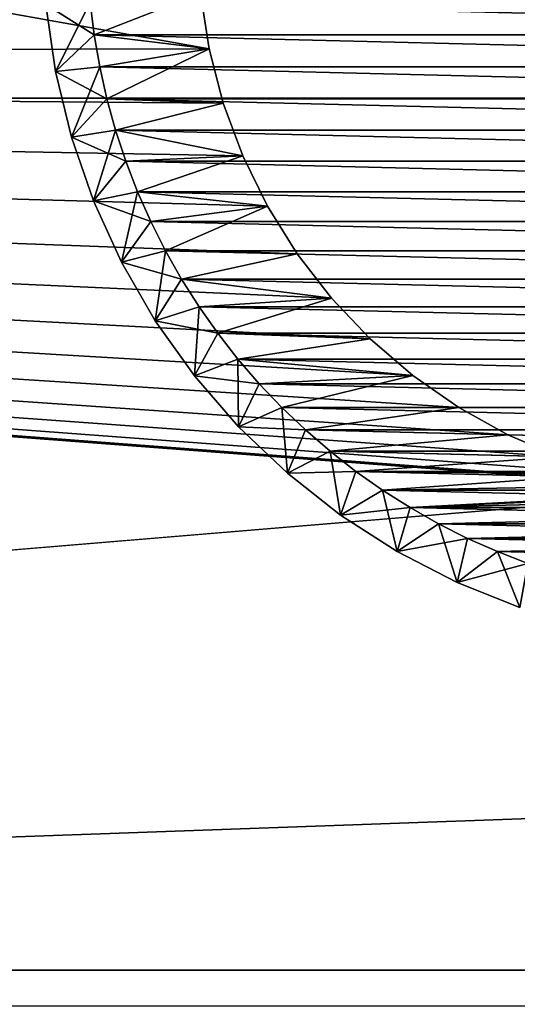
# Model space of a CAD drawing. Extents: x -320 to 320, y -695 to 695.
# Tile 117 of 169: x -182 to -170, y 432 to 454. Entities that reach past the tile are written whole.
import ezdxf

# ---------------------------------------------------------------- set-up
doc = ezdxf.new("R2010")
doc.units = 0
doc.header["$LTSCALE"] = 50.062222
for name, color, linetype in [('1', 7, 'CONTINUOUS'), ('102', 7, 'CONTINUOUS'), ('107', 7, 'CONTINUOUS'), ('108', 7, 'CONTINUOUS'), ('112', 7, 'CONTINUOUS'), ('122', 7, 'CONTINUOUS'), ('124', 7, 'CONTINUOUS'), ('2', 7, 'CONTINUOUS')]:
    doc.layers.add(name, color=color, linetype=linetype)

msp = doc.modelspace()

# ---------------------------------------------------------------- linework, layer by layer
at = {"layer": '1', "color": 7, "linetype": 'CONTINUOUS'}
for points in [[(-293.162, 453.208), (-290.631, 473.702), (-177.244, 453.484), (-293.162, 453.208)], [(-177.244, 453.484), (-290.631, 473.702), (-177.436, 454.735), (-177.244, 453.484)], [(-176.927, 452.258), (-293.162, 453.208), (-177.244, 453.484), (-176.927, 452.258)], [(-295.58, 432.7), (-293.162, 453.208), (-165.633, 443.516), (-295.58, 432.7)], [(-165.633, 443.516), (-293.162, 453.208), (-166.893, 443.644), (-165.633, 443.516)], [(-166.893, 443.644), (-293.162, 453.208), (-168.133, 443.899), (-166.893, 443.644)], [(-168.133, 443.899), (-293.162, 453.208), (-169.341, 444.278), (-168.133, 443.899)], [(-169.341, 444.278), (-293.162, 453.208), (-170.505, 444.777), (-169.341, 444.278)], [(-170.505, 444.777), (-293.162, 453.208), (-171.612, 445.392), (-170.505, 444.777)], [(-171.612, 445.392), (-293.162, 453.208), (-172.651, 446.115), (-171.612, 445.392)], [(-172.651, 446.115), (-293.162, 453.208), (-173.612, 446.94), (-172.651, 446.115)], [(-173.612, 446.94), (-293.162, 453.208), (-174.484, 447.858), (-173.612, 446.94)], [(-174.484, 447.858), (-293.162, 453.208), (-175.26, 448.859), (-174.484, 447.858)], [(-175.26, 448.859), (-293.162, 453.208), (-175.929, 449.934), (-175.26, 448.859)], [(-175.929, 449.934), (-293.162, 453.208), (-176.487, 451.071), (-175.929, 449.934)], [(-176.487, 451.071), (-293.162, 453.208), (-176.927, 452.258), (-176.487, 451.071)], [(295.58, 432.7), (-295.58, 432.7), (-165.633, 443.516), (295.58, 432.7)], [(-297.887, 412.179), (-295.58, 432.7), (297.887, 412.179), (-297.887, 412.179)], [(297.887, 412.179), (-295.58, 432.7), (295.58, 432.7), (297.887, 412.179)]]:
    msp.add_3dface(points, dxfattribs=at)
at = {"layer": '102', "color": 7, "linetype": 'CONTINUOUS'}
for points in [[(-177.244, 453.484), (-177.436, 454.735), (-177.244, 453.484, -9), (-177.244, 453.484)], [(-177.244, 453.484, -9), (-177.436, 454.735), (-177.436, 454.735, -9), (-177.244, 453.484, -9)], [(-176.927, 452.258), (-177.244, 453.484), (-176.927, 452.258, -9), (-176.927, 452.258)], [(-176.927, 452.258, -9), (-177.244, 453.484), (-177.244, 453.484, -9), (-176.927, 452.258, -9)], [(-176.487, 451.071), (-176.927, 452.258), (-176.487, 451.071, -9), (-176.487, 451.071)], [(-176.487, 451.071, -9), (-176.927, 452.258), (-176.927, 452.258, -9), (-176.487, 451.071, -9)], [(-175.929, 449.934), (-176.487, 451.071), (-175.929, 449.934, -9), (-175.929, 449.934)], [(-175.929, 449.934, -9), (-176.487, 451.071), (-176.487, 451.071, -9), (-175.929, 449.934, -9)], [(-175.26, 448.859), (-175.929, 449.934), (-175.26, 448.859, -9), (-175.26, 448.859)], [(-175.26, 448.859, -9), (-175.929, 449.934), (-175.929, 449.934, -9), (-175.26, 448.859, -9)], [(-174.484, 447.858), (-175.26, 448.859), (-174.484, 447.858, -9), (-174.484, 447.858)], [(-174.484, 447.858, -9), (-175.26, 448.859), (-175.26, 448.859, -9), (-174.484, 447.858, -9)], [(-173.612, 446.94), (-174.484, 447.858), (-173.612, 446.94, -9), (-173.612, 446.94)], [(-173.612, 446.94, -9), (-174.484, 447.858), (-174.484, 447.858, -9), (-173.612, 446.94, -9)], [(-172.651, 446.115), (-173.612, 446.94), (-172.651, 446.115, -9), (-172.651, 446.115)], [(-172.651, 446.115, -9), (-173.612, 446.94), (-173.612, 446.94, -9), (-172.651, 446.115, -9)], [(-171.612, 445.392), (-172.651, 446.115), (-171.612, 445.392, -9), (-171.612, 445.392)], [(-171.612, 445.392, -9), (-172.651, 446.115), (-172.651, 446.115, -9), (-171.612, 445.392, -9)], [(-170.505, 444.777), (-171.612, 445.392), (-170.505, 444.777, -9), (-170.505, 444.777)], [(-170.505, 444.777, -9), (-171.612, 445.392), (-171.612, 445.392, -9), (-170.505, 444.777, -9)], [(-169.341, 444.278), (-170.505, 444.777), (-169.341, 444.278, -9), (-169.341, 444.278)], [(-169.341, 444.278, -9), (-170.505, 444.777), (-170.505, 444.777, -9), (-169.341, 444.278, -9)]]:
    msp.add_3dface(points, dxfattribs=at)
at = {"layer": '107', "color": 7, "linetype": 'CONTINUOUS'}
for points in [[(-179.838, 453.799, -9), (-177.436, 454.735, -9), (-179.928, 454.53, -9), (-179.838, 453.799, -9)], [(-177.244, 453.484, -9), (-177.436, 454.735, -9), (-179.838, 453.799, -9), (-177.244, 453.484, -9)], [(-179.712, 453.074, -9), (-177.244, 453.484, -9), (-179.838, 453.799, -9), (-179.712, 453.074, -9)], [(-179.55, 452.355, -9), (-177.244, 453.484, -9), (-179.712, 453.074, -9), (-179.55, 452.355, -9)], [(-176.927, 452.258, -9), (-177.244, 453.484, -9), (-179.55, 452.355, -9), (-176.927, 452.258, -9)], [(-179.354, 451.646, -9), (-176.927, 452.258, -9), (-179.55, 452.355, -9), (-179.354, 451.646, -9)], [(-176.487, 451.071, -9), (-176.927, 452.258, -9), (-179.354, 451.646, -9), (-176.487, 451.071, -9)], [(-179.123, 450.947, -9), (-176.487, 451.071, -9), (-179.354, 451.646, -9), (-179.123, 450.947, -9)], [(-178.858, 450.26, -9), (-176.487, 451.071, -9), (-179.123, 450.947, -9), (-178.858, 450.26, -9)], [(-175.929, 449.934, -9), (-176.487, 451.071, -9), (-178.858, 450.26, -9), (-175.929, 449.934, -9)], [(-178.56, 449.587, -9), (-175.929, 449.934, -9), (-178.858, 450.26, -9), (-178.56, 449.587, -9)], [(-178.229, 448.929, -9), (-175.929, 449.934, -9), (-178.56, 449.587, -9), (-178.229, 448.929, -9)], [(-175.26, 448.859, -9), (-175.929, 449.934, -9), (-178.229, 448.929, -9), (-175.26, 448.859, -9)], [(-177.866, 448.288, -9), (-175.26, 448.859, -9), (-178.229, 448.929, -9), (-177.866, 448.288, -9)], [(-174.484, 447.858, -9), (-175.26, 448.859, -9), (-177.866, 448.288, -9), (-174.484, 447.858, -9)], [(-177.472, 447.666, -9), (-174.484, 447.858, -9), (-177.866, 448.288, -9), (-177.472, 447.666, -9)], [(-177.048, 447.065, -9), (-174.484, 447.858, -9), (-177.472, 447.666, -9), (-177.048, 447.065, -9)], [(-173.612, 446.94, -9), (-174.484, 447.858, -9), (-177.048, 447.065, -9), (-173.612, 446.94, -9)], [(-176.595, 446.484, -9), (-173.612, 446.94, -9), (-177.048, 447.065, -9), (-176.595, 446.484, -9)], [(-172.651, 446.115, -9), (-173.612, 446.94, -9), (-176.595, 446.484, -9), (-172.651, 446.115, -9)], [(-176.114, 445.927, -9), (-172.651, 446.115, -9), (-176.595, 446.484, -9), (-176.114, 445.927, -9)], [(-175.607, 445.393, -9), (-172.651, 446.115, -9), (-176.114, 445.927, -9), (-175.607, 445.393, -9)], [(-171.612, 445.392, -9), (-172.651, 446.115, -9), (-175.607, 445.393, -9), (-171.612, 445.392, -9)], [(-175.073, 444.886, -9), (-171.612, 445.392, -9), (-175.607, 445.393, -9), (-175.073, 444.886, -9)], [(-170.505, 444.777, -9), (-171.612, 445.392, -9), (-175.073, 444.886, -9), (-170.505, 444.777, -9)], [(-174.516, 444.405, -9), (-170.505, 444.777, -9), (-175.073, 444.886, -9), (-174.516, 444.405, -9)], [(-169.341, 444.278, -9), (-170.505, 444.777, -9), (-174.516, 444.405, -9), (-169.341, 444.278, -9)], [(-173.935, 443.952, -9), (-169.341, 444.278, -9), (-174.516, 444.405, -9), (-173.935, 443.952, -9)], [(-168.133, 443.899, -9), (-169.341, 444.278, -9), (-173.935, 443.952, -9), (-168.133, 443.899, -9)], [(-173.334, 443.528, -9), (-168.133, 443.899, -9), (-173.935, 443.952, -9), (-173.334, 443.528, -9)], [(-166.893, 443.644, -9), (-168.133, 443.899, -9), (-173.334, 443.528, -9), (-166.893, 443.644, -9)], [(-165.633, 443.516, -9), (-166.893, 443.644, -9), (-173.334, 443.528, -9), (-165.633, 443.516, -9)], [(-172.712, 443.134, -9), (-165.633, 443.516, -9), (-173.334, 443.528, -9), (-172.712, 443.134, -9)], [(-156.666, 443.528, -9), (-164.367, 443.516, -9), (-172.712, 443.134, -9), (-156.666, 443.528, -9)], [(-157.288, 443.134, -9), (-156.666, 443.528, -9), (-172.712, 443.134, -9), (-157.288, 443.134, -9)], [(-164.367, 443.516, -9), (-165.633, 443.516, -9), (-172.712, 443.134, -9), (-164.367, 443.516, -9)], [(-172.071, 442.771, -9), (-157.288, 443.134, -9), (-172.712, 443.134, -9), (-172.071, 442.771, -9)], [(-157.929, 442.771, -9), (-157.288, 443.134, -9), (-172.071, 442.771, -9), (-157.929, 442.771, -9)], [(-171.413, 442.44, -9), (-157.929, 442.771, -9), (-172.071, 442.771, -9), (-171.413, 442.44, -9)], [(-158.587, 442.44, -9), (-157.929, 442.771, -9), (-171.413, 442.44, -9), (-158.587, 442.44, -9)], [(-170.74, 442.142, -9), (-158.587, 442.44, -9), (-171.413, 442.44, -9), (-170.74, 442.142, -9)], [(-159.26, 442.142, -9), (-158.587, 442.44, -9), (-170.74, 442.142, -9), (-159.26, 442.142, -9)], [(-170.053, 441.877, -9), (-159.26, 442.142, -9), (-170.74, 442.142, -9), (-170.053, 441.877, -9)]]:
    msp.add_3dface(points, dxfattribs=at)
at = {"layer": '108', "color": 7, "linetype": 'CONTINUOUS'}
for points in [[(-179.838, 453.799, -59), (-179.928, 454.53, -59), (-150.162, 453.799, -59), (-179.838, 453.799, -59)], [(-150.162, 453.799, -59), (-179.928, 454.53, -59), (-150.072, 454.53, -59), (-150.162, 453.799, -59)], [(-179.712, 453.074, -59), (-179.838, 453.799, -59), (-150.288, 453.074, -59), (-179.712, 453.074, -59)], [(-150.288, 453.074, -59), (-179.838, 453.799, -59), (-150.162, 453.799, -59), (-150.288, 453.074, -59)], [(-179.55, 452.355, -59), (-179.712, 453.074, -59), (-150.45, 452.355, -59), (-179.55, 452.355, -59)], [(-150.45, 452.355, -59), (-179.712, 453.074, -59), (-150.288, 453.074, -59), (-150.45, 452.355, -59)], [(-179.354, 451.646, -59), (-179.55, 452.355, -59), (-150.646, 451.646, -59), (-179.354, 451.646, -59)], [(-150.646, 451.646, -59), (-179.55, 452.355, -59), (-150.45, 452.355, -59), (-150.646, 451.646, -59)], [(-179.123, 450.947, -59), (-179.354, 451.646, -59), (-150.877, 450.947, -59), (-179.123, 450.947, -59)], [(-150.877, 450.947, -59), (-179.354, 451.646, -59), (-150.646, 451.646, -59), (-150.877, 450.947, -59)], [(-178.858, 450.26, -59), (-179.123, 450.947, -59), (-151.142, 450.26, -59), (-178.858, 450.26, -59)], [(-151.142, 450.26, -59), (-179.123, 450.947, -59), (-150.877, 450.947, -59), (-151.142, 450.26, -59)], [(-178.56, 449.587, -59), (-178.858, 450.26, -59), (-151.44, 449.587, -59), (-178.56, 449.587, -59)], [(-151.44, 449.587, -59), (-178.858, 450.26, -59), (-151.142, 450.26, -59), (-151.44, 449.587, -59)], [(-178.229, 448.929, -59), (-178.56, 449.587, -59), (-151.771, 448.929, -59), (-178.229, 448.929, -59)], [(-151.771, 448.929, -59), (-178.56, 449.587, -59), (-151.44, 449.587, -59), (-151.771, 448.929, -59)], [(-177.866, 448.288, -59), (-178.229, 448.929, -59), (-152.134, 448.288, -59), (-177.866, 448.288, -59)], [(-152.134, 448.288, -59), (-178.229, 448.929, -59), (-151.771, 448.929, -59), (-152.134, 448.288, -59)], [(-177.472, 447.666, -59), (-177.866, 448.288, -59), (-152.528, 447.666, -59), (-177.472, 447.666, -59)], [(-152.528, 447.666, -59), (-177.866, 448.288, -59), (-152.134, 448.288, -59), (-152.528, 447.666, -59)], [(-177.048, 447.065, -59), (-177.472, 447.666, -59), (-152.952, 447.065, -59), (-177.048, 447.065, -59)], [(-152.952, 447.065, -59), (-177.472, 447.666, -59), (-152.528, 447.666, -59), (-152.952, 447.065, -59)], [(-176.595, 446.484, -59), (-177.048, 447.065, -59), (-153.405, 446.484, -59), (-176.595, 446.484, -59)], [(-153.405, 446.484, -59), (-177.048, 447.065, -59), (-152.952, 447.065, -59), (-153.405, 446.484, -59)], [(-176.114, 445.927, -59), (-176.595, 446.484, -59), (-153.886, 445.927, -59), (-176.114, 445.927, -59)], [(-153.886, 445.927, -59), (-176.595, 446.484, -59), (-153.405, 446.484, -59), (-153.886, 445.927, -59)], [(-175.607, 445.393, -59), (-176.114, 445.927, -59), (-154.393, 445.393, -59), (-175.607, 445.393, -59)], [(-154.393, 445.393, -59), (-176.114, 445.927, -59), (-153.886, 445.927, -59), (-154.393, 445.393, -59)], [(-175.073, 444.886, -59), (-175.607, 445.393, -59), (-154.927, 444.886, -59), (-175.073, 444.886, -59)], [(-154.927, 444.886, -59), (-175.607, 445.393, -59), (-154.393, 445.393, -59), (-154.927, 444.886, -59)], [(-174.516, 444.405, -59), (-175.073, 444.886, -59), (-155.484, 444.405, -59), (-174.516, 444.405, -59)], [(-155.484, 444.405, -59), (-175.073, 444.886, -59), (-154.927, 444.886, -59), (-155.484, 444.405, -59)], [(-173.935, 443.952, -59), (-174.516, 444.405, -59), (-156.065, 443.952, -59), (-173.935, 443.952, -59)], [(-156.065, 443.952, -59), (-174.516, 444.405, -59), (-155.484, 444.405, -59), (-156.065, 443.952, -59)], [(-173.334, 443.528, -59), (-173.935, 443.952, -59), (-156.666, 443.528, -59), (-173.334, 443.528, -59)], [(-156.666, 443.528, -59), (-173.935, 443.952, -59), (-156.065, 443.952, -59), (-156.666, 443.528, -59)], [(-172.712, 443.134, -59), (-173.334, 443.528, -59), (-157.288, 443.134, -59), (-172.712, 443.134, -59)], [(-157.288, 443.134, -59), (-173.334, 443.528, -59), (-156.666, 443.528, -59), (-157.288, 443.134, -59)], [(-172.071, 442.771, -59), (-172.712, 443.134, -59), (-157.929, 442.771, -59), (-172.071, 442.771, -59)], [(-157.929, 442.771, -59), (-172.712, 443.134, -59), (-157.288, 443.134, -59), (-157.929, 442.771, -59)], [(-171.413, 442.44, -59), (-172.071, 442.771, -59), (-158.587, 442.44, -59), (-171.413, 442.44, -59)], [(-158.587, 442.44, -59), (-172.071, 442.771, -59), (-157.929, 442.771, -59), (-158.587, 442.44, -59)], [(-170.74, 442.142, -59), (-171.413, 442.44, -59), (-159.26, 442.142, -59), (-170.74, 442.142, -59)], [(-159.26, 442.142, -59), (-171.413, 442.44, -59), (-158.587, 442.44, -59), (-159.26, 442.142, -59)], [(-170.053, 441.877, -59), (-170.74, 442.142, -59), (-159.947, 441.877, -59), (-170.053, 441.877, -59)], [(-159.947, 441.877, -59), (-170.74, 442.142, -59), (-159.26, 442.142, -59), (-159.947, 441.877, -59)]]:
    msp.add_3dface(points, dxfattribs=at)
at = {"layer": '112', "color": 7, "linetype": 'CONTINUOUS'}
for points in [[(-180.711, 452.972, -10), (-180.928, 454.479, -10), (-180.711, 452.972, -58), (-180.711, 452.972, -10)], [(-180.711, 452.972, -58), (-180.928, 454.479, -10), (-180.928, 454.479, -58), (-180.711, 452.972, -58)], [(-180.352, 451.492, -10), (-180.711, 452.972, -10), (-180.352, 451.492, -58), (-180.352, 451.492, -10)], [(-180.352, 451.492, -58), (-180.711, 452.972, -10), (-180.711, 452.972, -58), (-180.352, 451.492, -58)], [(-179.854, 450.053, -10), (-180.352, 451.492, -10), (-179.854, 450.053, -58), (-179.854, 450.053, -10)], [(-179.854, 450.053, -58), (-180.352, 451.492, -10), (-180.352, 451.492, -58), (-179.854, 450.053, -58)], [(-179.221, 448.668, -10), (-179.854, 450.053, -10), (-179.221, 448.668, -58), (-179.221, 448.668, -10)], [(-179.221, 448.668, -58), (-179.854, 450.053, -10), (-179.854, 450.053, -58), (-179.221, 448.668, -58)], [(-178.46, 447.35, -10), (-179.221, 448.668, -10), (-178.46, 447.35, -58), (-178.46, 447.35, -10)], [(-178.46, 447.35, -58), (-179.221, 448.668, -10), (-179.221, 448.668, -58), (-178.46, 447.35, -58)], [(-177.577, 446.109, -10), (-178.46, 447.35, -10), (-177.577, 446.109, -58), (-177.577, 446.109, -10)], [(-177.577, 446.109, -58), (-178.46, 447.35, -10), (-178.46, 447.35, -58), (-177.577, 446.109, -58)], [(-176.58, 444.959, -10), (-177.577, 446.109, -10), (-176.58, 444.959, -58), (-176.58, 444.959, -10)], [(-176.58, 444.959, -58), (-177.577, 446.109, -10), (-177.577, 446.109, -58), (-176.58, 444.959, -58)], [(-175.478, 443.908, -10), (-176.58, 444.959, -10), (-175.478, 443.908, -58), (-175.478, 443.908, -10)], [(-175.478, 443.908, -58), (-176.58, 444.959, -10), (-176.58, 444.959, -58), (-175.478, 443.908, -58)], [(-174.281, 442.967, -10), (-175.478, 443.908, -10), (-174.281, 442.967, -58), (-174.281, 442.967, -10)], [(-174.281, 442.967, -58), (-175.478, 443.908, -10), (-175.478, 443.908, -58), (-174.281, 442.967, -58)], [(-173, 442.144, -10), (-174.281, 442.967, -10), (-173, 442.144, -58), (-173, 442.144, -10)], [(-173, 442.144, -58), (-174.281, 442.967, -10), (-174.281, 442.967, -58), (-173, 442.144, -58)], [(-171.647, 441.446, -10), (-173, 442.144, -10), (-171.647, 441.446, -58), (-171.647, 441.446, -10)], [(-171.647, 441.446, -58), (-173, 442.144, -10), (-173, 442.144, -58), (-171.647, 441.446, -58)], [(-170.233, 440.88, -10), (-171.647, 441.446, -10), (-170.233, 440.88, -58), (-170.233, 440.88, -10)], [(-170.233, 440.88, -58), (-171.647, 441.446, -10), (-171.647, 441.446, -58), (-170.233, 440.88, -58)]]:
    msp.add_3dface(points, dxfattribs=at)
at = {"layer": '122', "color": 7, "linetype": 'CONTINUOUS'}
for points in [[(-179.928, 454.53, -9), (-180.928, 454.479, -10), (-180.711, 452.972, -10), (-179.928, 454.53, -9)], [(-179.838, 453.799, -9), (-179.928, 454.53, -9), (-180.711, 452.972, -10), (-179.838, 453.799, -9)], [(-179.712, 453.074, -9), (-179.838, 453.799, -9), (-180.711, 452.972, -10), (-179.712, 453.074, -9)], [(-179.712, 453.074, -9), (-180.711, 452.972, -10), (-180.352, 451.492, -10), (-179.712, 453.074, -9)], [(-179.55, 452.355, -9), (-179.712, 453.074, -9), (-180.352, 451.492, -10), (-179.55, 452.355, -9)], [(-179.354, 451.646, -9), (-179.55, 452.355, -9), (-180.352, 451.492, -10), (-179.354, 451.646, -9)], [(-179.354, 451.646, -9), (-180.352, 451.492, -10), (-179.854, 450.053, -10), (-179.354, 451.646, -9)], [(-179.123, 450.947, -9), (-179.354, 451.646, -9), (-179.854, 450.053, -10), (-179.123, 450.947, -9)], [(-178.858, 450.26, -9), (-179.123, 450.947, -9), (-179.854, 450.053, -10), (-178.858, 450.26, -9)], [(-178.858, 450.26, -9), (-179.854, 450.053, -10), (-179.221, 448.668, -10), (-178.858, 450.26, -9)], [(-178.56, 449.587, -9), (-178.858, 450.26, -9), (-179.221, 448.668, -10), (-178.56, 449.587, -9)], [(-178.229, 448.929, -9), (-178.56, 449.587, -9), (-179.221, 448.668, -10), (-178.229, 448.929, -9)], [(-178.229, 448.929, -9), (-179.221, 448.668, -10), (-178.46, 447.35, -10), (-178.229, 448.929, -9)], [(-177.866, 448.288, -9), (-178.229, 448.929, -9), (-178.46, 447.35, -10), (-177.866, 448.288, -9)], [(-177.472, 447.666, -9), (-177.866, 448.288, -9), (-178.46, 447.35, -10), (-177.472, 447.666, -9)], [(-177.472, 447.666, -9), (-178.46, 447.35, -10), (-177.577, 446.109, -10), (-177.472, 447.666, -9)], [(-177.048, 447.065, -9), (-177.472, 447.666, -9), (-177.577, 446.109, -10), (-177.048, 447.065, -9)], [(-176.595, 446.484, -9), (-177.048, 447.065, -9), (-177.577, 446.109, -10), (-176.595, 446.484, -9)], [(-176.595, 446.484, -9), (-177.577, 446.109, -10), (-176.58, 444.959, -10), (-176.595, 446.484, -9)], [(-176.114, 445.927, -9), (-176.595, 446.484, -9), (-176.58, 444.959, -10), (-176.114, 445.927, -9)], [(-175.607, 445.393, -9), (-176.114, 445.927, -9), (-176.58, 444.959, -10), (-175.607, 445.393, -9)], [(-175.607, 445.393, -9), (-176.58, 444.959, -10), (-175.478, 443.908, -10), (-175.607, 445.393, -9)], [(-175.073, 444.886, -9), (-175.607, 445.393, -9), (-175.478, 443.908, -10), (-175.073, 444.886, -9)], [(-174.516, 444.405, -9), (-175.073, 444.886, -9), (-175.478, 443.908, -10), (-174.516, 444.405, -9)], [(-174.516, 444.405, -9), (-175.478, 443.908, -10), (-174.281, 442.967, -10), (-174.516, 444.405, -9)], [(-173.935, 443.952, -9), (-174.516, 444.405, -9), (-174.281, 442.967, -10), (-173.935, 443.952, -9)], [(-173.334, 443.528, -9), (-173.935, 443.952, -9), (-174.281, 442.967, -10), (-173.334, 443.528, -9)], [(-173.334, 443.528, -9), (-174.281, 442.967, -10), (-173, 442.144, -10), (-173.334, 443.528, -9)], [(-172.712, 443.134, -9), (-173.334, 443.528, -9), (-173, 442.144, -10), (-172.712, 443.134, -9)], [(-172.071, 442.771, -9), (-172.712, 443.134, -9), (-173, 442.144, -10), (-172.071, 442.771, -9)], [(-172.071, 442.771, -9), (-173, 442.144, -10), (-171.647, 441.446, -10), (-172.071, 442.771, -9)], [(-171.413, 442.44, -9), (-172.071, 442.771, -9), (-171.647, 441.446, -10), (-171.413, 442.44, -9)], [(-170.74, 442.142, -9), (-171.413, 442.44, -9), (-171.647, 441.446, -10), (-170.74, 442.142, -9)], [(-170.74, 442.142, -9), (-171.647, 441.446, -10), (-170.233, 440.88, -10), (-170.74, 442.142, -9)], [(-170.053, 441.877, -9), (-170.74, 442.142, -9), (-170.233, 440.88, -10), (-170.053, 441.877, -9)]]:
    msp.add_3dface(points, dxfattribs=at)
at = {"layer": '124', "color": 7, "linetype": 'CONTINUOUS'}
for points in [[(-179.928, 454.53, -59), (-179.838, 453.799, -59), (-180.928, 454.479, -58), (-179.928, 454.53, -59)], [(-179.838, 453.799, -59), (-180.711, 452.972, -58), (-180.928, 454.479, -58), (-179.838, 453.799, -59)], [(-179.838, 453.799, -59), (-179.712, 453.074, -59), (-180.711, 452.972, -58), (-179.838, 453.799, -59)], [(-179.712, 453.074, -59), (-179.55, 452.355, -59), (-180.711, 452.972, -58), (-179.712, 453.074, -59)], [(-179.55, 452.355, -59), (-180.352, 451.492, -58), (-180.711, 452.972, -58), (-179.55, 452.355, -59)], [(-179.55, 452.355, -59), (-179.354, 451.646, -59), (-180.352, 451.492, -58), (-179.55, 452.355, -59)], [(-179.354, 451.646, -59), (-179.123, 450.947, -59), (-180.352, 451.492, -58), (-179.354, 451.646, -59)], [(-179.123, 450.947, -59), (-179.854, 450.053, -58), (-180.352, 451.492, -58), (-179.123, 450.947, -59)], [(-179.123, 450.947, -59), (-178.858, 450.26, -59), (-179.854, 450.053, -58), (-179.123, 450.947, -59)], [(-178.858, 450.26, -59), (-178.56, 449.587, -59), (-179.854, 450.053, -58), (-178.858, 450.26, -59)], [(-178.56, 449.587, -59), (-179.221, 448.668, -58), (-179.854, 450.053, -58), (-178.56, 449.587, -59)], [(-178.56, 449.587, -59), (-178.229, 448.929, -59), (-179.221, 448.668, -58), (-178.56, 449.587, -59)], [(-178.229, 448.929, -59), (-177.866, 448.288, -59), (-179.221, 448.668, -58), (-178.229, 448.929, -59)], [(-177.866, 448.288, -59), (-178.46, 447.35, -58), (-179.221, 448.668, -58), (-177.866, 448.288, -59)], [(-177.866, 448.288, -59), (-177.472, 447.666, -59), (-178.46, 447.35, -58), (-177.866, 448.288, -59)], [(-177.472, 447.666, -59), (-177.048, 447.065, -59), (-178.46, 447.35, -58), (-177.472, 447.666, -59)], [(-177.048, 447.065, -59), (-177.577, 446.109, -58), (-178.46, 447.35, -58), (-177.048, 447.065, -59)], [(-177.048, 447.065, -59), (-176.595, 446.484, -59), (-177.577, 446.109, -58), (-177.048, 447.065, -59)], [(-176.595, 446.484, -59), (-176.114, 445.927, -59), (-177.577, 446.109, -58), (-176.595, 446.484, -59)], [(-176.114, 445.927, -59), (-176.58, 444.959, -58), (-177.577, 446.109, -58), (-176.114, 445.927, -59)], [(-176.114, 445.927, -59), (-175.607, 445.393, -59), (-176.58, 444.959, -58), (-176.114, 445.927, -59)], [(-175.607, 445.393, -59), (-175.073, 444.886, -59), (-176.58, 444.959, -58), (-175.607, 445.393, -59)], [(-175.073, 444.886, -59), (-175.478, 443.908, -58), (-176.58, 444.959, -58), (-175.073, 444.886, -59)], [(-175.073, 444.886, -59), (-174.516, 444.405, -59), (-175.478, 443.908, -58), (-175.073, 444.886, -59)], [(-174.516, 444.405, -59), (-173.935, 443.952, -59), (-175.478, 443.908, -58), (-174.516, 444.405, -59)], [(-173.935, 443.952, -59), (-174.281, 442.967, -58), (-175.478, 443.908, -58), (-173.935, 443.952, -59)], [(-173.935, 443.952, -59), (-173.334, 443.528, -59), (-174.281, 442.967, -58), (-173.935, 443.952, -59)], [(-173.334, 443.528, -59), (-172.712, 443.134, -59), (-174.281, 442.967, -58), (-173.334, 443.528, -59)], [(-172.712, 443.134, -59), (-173, 442.144, -58), (-174.281, 442.967, -58), (-172.712, 443.134, -59)], [(-172.712, 443.134, -59), (-172.071, 442.771, -59), (-173, 442.144, -58), (-172.712, 443.134, -59)], [(-172.071, 442.771, -59), (-171.413, 442.44, -59), (-173, 442.144, -58), (-172.071, 442.771, -59)], [(-171.413, 442.44, -59), (-171.647, 441.446, -58), (-173, 442.144, -58), (-171.413, 442.44, -59)], [(-171.413, 442.44, -59), (-170.74, 442.142, -59), (-171.647, 441.446, -58), (-171.413, 442.44, -59)], [(-170.74, 442.142, -59), (-170.053, 441.877, -59), (-171.647, 441.446, -58), (-170.74, 442.142, -59)], [(-170.053, 441.877, -59), (-170.233, 440.88, -58), (-171.647, 441.446, -58), (-170.053, 441.877, -59)]]:
    msp.add_3dface(points, dxfattribs=at)
at = {"layer": '2', "color": 7, "linetype": 'CONTINUOUS'}
for points in [[(286.215, 452.369, 11), (283.689, 472.826, 11), (-286.215, 452.369, 11), (286.215, 452.369, 11)], [(-286.215, 452.369, 11), (283.689, 472.826, 11), (-283.689, 472.826, 11), (-286.215, 452.369, 11)], [(288.629, 431.899, 11), (286.215, 452.369, 11), (-288.629, 431.899, 11), (288.629, 431.899, 11)], [(-288.629, 431.899, 11), (286.215, 452.369, 11), (-286.215, 452.369, 11), (-288.629, 431.899, 11)]]:
    msp.add_3dface(points, dxfattribs=at)

doc.saveas('drawing.dxf')
